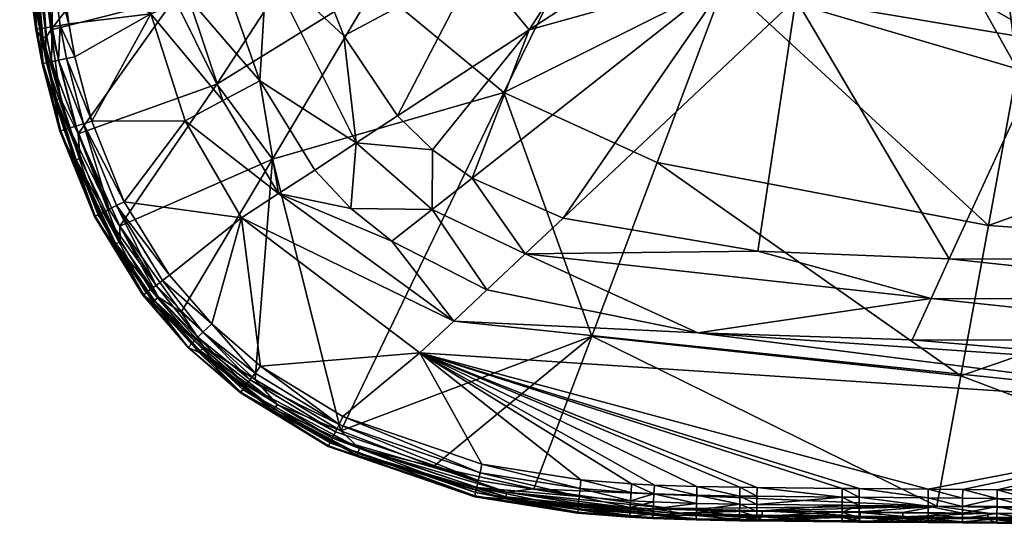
# Model space of a CAD drawing. Header units: centimetres. Extents: x -21 to 34.8, y -24.7 to 21.
# Tile 1 of 30: x -21 to 0, y -24.7 to -13.9. Entities that reach past the tile are written whole.
import ezdxf

# ---------------------------------------------------------------- set-up
doc = ezdxf.new("R2010")
doc.units = ezdxf.units.CM
doc.layers.get('0').update_dxf_attribs({"true_color": 0x5890e1})

msp = doc.modelspace()

# ---------------------------------------------------------------- meshes
at = {"color": 133, "true_color": 0x57e1c6}
mesh = msp.add_polyface(dxfattribs=at)
corners = [(-12.968, -6.853, 27.676), (-13.423, -13.232, 29.452), (-14.509, -11.813, 29.474), (-16.798, -15.324, 31.597), (-17.472, -16.103, 40.011), (-18.203, -13.824, 39.997), (-19.465, -16.109, 40.166), (-20.336, -14.163, 33.797), (-18.307, -11.543, 31.653), (-17.702, -13.496, 31.622), (-15.729, -12.761, 38.813), (-17.436, -4.383, 39.294), (-16.619, -13.143, 39.39), (-15.882, -15.252, 39.416), (-19.825, -14.739, 40.166), (-15.374, -10.229, 29.508), (-19.753, -16.379, 33.795), (-14.845, -12.381, 38.114), (-12.094, -11.199, 35.671), (-15.635, -8.364, 38.114), (-17.991, -8.94, 39.7), (-17.402, -13.48, 39.757), (-16.668, -15.672, 39.78), (-16.001, -8.563, 29.549), (-15.612, -16.921, 31.581), (-13.825, -16.575, 38.836), (-14.088, -14.293, 38.114), (-18.739, -9.122, 39.962), (-20.234, -11.374, 40.166), (-18.672, -9.486, 31.688), (-20.648, -11.65, 33.803), (-11.272, -12.787, 35.665), (-13.082, -7.741, 35.692), (-19.957, -14.04, 40.166), (-20.134, -12.715, 40.166)]
mesh.append_faces([[corners[k] for k in face] for face in [(0, 1, 2), (1, 3, 2), (4, 5, 6), (7, 8, 9), (10, 11, 12), (13, 10, 12), (5, 14, 6), (8, 15, 9), (16, 7, 9), (17, 18, 19), (12, 11, 20), (13, 21, 22), (15, 8, 23), (3, 1, 24), (25, 26, 10), (21, 27, 5), (5, 27, 28), (13, 25, 10), (16, 9, 3), (9, 2, 3), (29, 23, 8), (8, 30, 29), (17, 26, 31), (22, 5, 4), (5, 22, 21), (15, 0, 2), (2, 9, 15), (13, 12, 21), (21, 12, 20), (27, 21, 20), (18, 32, 19), (10, 26, 17), (19, 10, 17), (33, 5, 34), (33, 14, 5)]], dxfattribs={"color": 133})
mesh = msp.add_polyface(dxfattribs=at)
corners = [(-9.14, -6.233, 26.352), (-7.089, -8.184, 26.351), (-13.423, -13.232, 29.452), (-10.678, -15.503, 29.444), (-5.962, -13.158, 27.652), (-7.405, -16.992, 29.476), (-12.968, -6.853, 27.676), (-9.411, -18.175, 38.114), (-4.448, -13.506, 32.982), (-5.806, -12.961, 32.982), (-10.138, -14.168, 35.665), (-8.168, -11.127, 32.982), (-11.272, -12.787, 35.665), (-14.845, -12.381, 38.114), (-12.094, -11.199, 35.671), (-3.898, -9.011, 25.299), (-4.078, -9.312, 25.604), (-5.947, -7.965, 25.494), (-7.082, -9.046, 31.5), (-4.217, -9.014, 30.187), (-4.949, -8.129, 30.186), (-7.08, -12.172, 32.982), (-13.082, -7.741, 35.692), (-10.147, -7.025, 32.982), (-4.5, -9.995, 26.364), (-9.023, -9.88, 32.982), (-15.612, -16.921, 31.581), (-12.944, -16, 38.114), (-4.172, -9.461, 25.912), (-6.649, -7.658, 25.85), (-4.406, -9.841, 26.287), (-6.92, -7.982, 26.236), (-4.319, -9.699, 26.185), (-3.363, -9.745, 30.194), (-11.352, -17.323, 38.114), (-14.088, -14.293, 38.114), (-3.005, -12.149, 31.525), (-4.24, -9.571, 26.059), (-6.772, -7.804, 26.066), (-3.378, -10.606, 26.371)]
mesh.append_faces([[corners[k] for k in face] for face in [(0, 1, 2), (3, 4, 5), (0, 2, 6), (7, 8, 9), (10, 11, 12), (13, 12, 14), (15, 16, 17), (18, 19, 20), (19, 18, 21), (22, 14, 23), (1, 4, 3), (1, 3, 2), (1, 24, 4), (12, 11, 25), (3, 26, 2), (10, 12, 27), (28, 29, 16), (30, 31, 32), (14, 25, 23), (14, 12, 25), (9, 33, 21), (9, 10, 34), (25, 11, 18), (18, 11, 21), (12, 35, 27), (21, 10, 9), (21, 11, 10), (8, 36, 9), (21, 33, 19), (28, 37, 38), (4, 24, 39), (38, 37, 32), (30, 1, 31), (30, 24, 1), (30, 39, 24)]], dxfattribs={"color": 133})
mesh = msp.add_polyface(dxfattribs=at)
corners = [(-0.34, -18.338, 29.568), (-5.962, -13.158, 27.652), (0.276, -14.994, 27.721), (-2.72, -9.663, 25.299), (-2.853, -9.926, 25.501), (-4.078, -9.312, 25.604), (-3.089, -10.064, 25.918), (-3.006, -9.912, 25.608), (-1.55, -10.774, 25.927), (-5.806, -12.961, 32.982), (-3.005, -12.149, 31.525), (-3.363, -9.745, 30.194), (-1.781, -11.32, 26.381), (-3.378, -10.606, 26.371), (-3.219, -10.306, 26.19), (-3.599, -8.277, 25.66), (-2.278, -8.997, 25.832), (-2.285, -9.01, 25.66), (-2.423, -9.282, 25.297), (-3.61, -8.294, 25.56), (-1.474, -10.709, 30.21), (-2.665, -9.556, 25.285), (-3.633, -8.729, 25.285), (-1.496, -10.229, 25.3), (-1.482, -10.617, 25.613), (-1.579, -10.427, 25.413), (-1.654, -11.017, 26.197), (-4.448, -13.506, 32.982), (0.96, -14.414, 32.982), (-1.962, -7.807, 29.117), (-4.217, -9.014, 30.187), (-4.406, -9.841, 26.287), (-4.319, -9.699, 26.185), (-4.172, -9.461, 25.912), (-4.24, -9.571, 26.059), (0.027, -10.4, 25.285), (-3.898, -9.011, 25.299), (-1.611, -10.502, 25.504)]
mesh.append_faces([[corners[k] for k in face] for face in [(0, 1, 2), (3, 4, 5), (6, 7, 8), (9, 10, 11), (12, 1, 13), (12, 2, 1), (7, 6, 5), (8, 14, 6), (15, 16, 17), (18, 19, 17), (11, 10, 20), (21, 22, 23), (8, 7, 24), (25, 4, 3), (14, 8, 26), (27, 28, 10), (11, 29, 30), (31, 32, 14), (13, 14, 12), (5, 6, 33), (14, 34, 6), (19, 18, 22), (35, 22, 18), (36, 3, 5), (21, 36, 22), (4, 25, 37), (6, 34, 33), (14, 26, 12), (31, 14, 13), (14, 32, 34), (24, 7, 37), (21, 3, 36), (23, 3, 21), (37, 7, 4), (4, 7, 5)]], dxfattribs={"color": 133})
mesh = msp.add_polyface(dxfattribs=at)
corners = [(-20.336, -14.163, 33.797), (-20.648, -11.65, 33.803), (-18.307, -11.543, 31.653), (-20.432, -14.867, 39.8), (-19.95, -16.263, 39.952), (-20.322, -14.844, 39.952), (-20.177, -14.813, 40.068), (-19.643, -16.165, 40.141), (-20.007, -14.777, 40.141), (-20.522, -14.886, 39.435), (-20.54, -14.332, 34.315), (-20.247, -15.658, 34.333), (-20.312, -14.1, 40.068), (-20.319, -12.733, 40.141), (-20.492, -12.751, 40.068), (-18.739, -9.122, 39.962), (-20.29, -9.385, 40.166), (-20.234, -11.374, 40.166), (-20.131, -15.632, 33.947), (-20.51, -14.329, 34.123), (-20.432, -14.317, 33.946), (-20.477, -9.387, 40.141), (-20.42, -11.384, 40.141), (-19.825, -14.739, 40.166), (-19.465, -16.109, 40.166), (-19.808, -16.218, 40.068), (-20.639, -12.766, 39.952), (-20.458, -14.124, 39.952), (-20.215, -15.652, 34.131), (-19.957, -14.04, 40.166), (-20.141, -14.071, 40.141), (-20.134, -12.715, 40.166), (-18.203, -13.824, 39.997), (-20.294, -8.94, 40.166), (-20.301, -8.067, 40.166), (-20.481, -8.941, 40.142)]
mesh.append_faces([[corners[k] for k in face] for face in [(0, 1, 2), (3, 4, 5), (6, 7, 8), (9, 10, 11), (12, 13, 14), (15, 16, 17), (18, 19, 20), (21, 22, 17), (23, 8, 24), (16, 21, 17), (5, 25, 6), (12, 26, 27), (19, 18, 28), (29, 13, 30), (13, 12, 30), (0, 18, 20), (0, 20, 1), (29, 31, 13), (19, 11, 10), (28, 11, 19), (6, 30, 12), (12, 5, 6), (27, 3, 5), (5, 12, 27), (22, 14, 13), (13, 31, 22), (30, 8, 23), (30, 6, 8), (32, 17, 31), (22, 31, 17), (33, 15, 34), (29, 30, 23), (35, 21, 16), (33, 35, 16), (33, 16, 15)]], dxfattribs={"color": 133})
mesh = msp.add_polyface(dxfattribs=at)
corners = [(-20.54, -14.332, 34.315), (-20.843, -12.786, 39.435), (-20.903, -10.087, 34.271), (-20.66, -14.158, 39.435), (-20.57, -14.143, 39.8), (-20.639, -12.766, 39.952), (-20.752, -12.777, 39.8), (-20.742, -11.401, 39.952), (-20.912, -9.392, 39.8), (-20.854, -11.406, 39.8), (-20.432, -14.317, 33.946), (-20.88, -10.087, 34.104), (-20.819, -10.087, 33.946), (-20.458, -14.124, 39.952), (-20.51, -14.329, 34.123), (-20.648, -11.65, 33.803), (-20.946, -11.411, 39.435), (-20.639, -14.154, 39.624), (-20.312, -14.1, 40.068), (-20.492, -12.751, 40.068), (-20.593, -11.393, 40.068), (-20.799, -9.391, 39.952), (-20.522, -14.886, 39.435), (-20.501, -14.882, 39.624), (-20.821, -12.784, 39.624), (-20.982, -9.393, 39.624), (-20.924, -11.41, 39.624), (-20.432, -14.867, 39.8), (-20.42, -11.384, 40.141), (-21.003, -9.393, 39.435)]
mesh.append_faces([[corners[k] for k in face] for face in [(0, 1, 2), (3, 1, 0), (4, 5, 6), (7, 8, 9), (10, 11, 12), (5, 4, 13), (11, 10, 14), (15, 10, 12), (6, 7, 9), (1, 16, 2), (6, 17, 4), (5, 18, 19), (20, 21, 7), (3, 0, 22), (23, 4, 17), (9, 24, 6), (17, 6, 24), (7, 6, 5), (19, 7, 5), (9, 25, 26), (24, 9, 26), (27, 13, 4), (4, 23, 27), (7, 19, 20), (19, 28, 20), (11, 0, 2), (0, 11, 14), (1, 24, 16), (1, 17, 24), (23, 3, 22), (16, 26, 29), (24, 26, 16), (1, 3, 17), (17, 3, 23)]], dxfattribs={"color": 133})
mesh = msp.add_polyface(dxfattribs=at)
corners = [(0.96, -14.414, 32.982), (-1.176, -19.048, 38.114), (6.901, -19.08, 38.114), (-0.928, -21.537, 31.668), (6.901, -18.833, 29.712), (6.901, -24.495, 33.948), (6.901, -15.727, 27.897), (-0.34, -18.338, 29.568), (0.276, -14.994, 27.721), (-1.439, -24.317, 33.796), (6.901, -12.68, 26.4), (6.901, -12.68, 26.4), (6.901, -12.68, 26.4), (6.901, -21.538, 39.7), (6.901, -20.791, 39.347), (-1.969, -20.769, 39.389), (3.043, -12.519, 26.397), (-4.448, -13.506, 32.982), (-1.565, -19.893, 38.816), (6.901, -14.598, 32.982), (6.901, -22.321, 39.957), (-6.54, -20.619, 39.451), (0.458, -12.046, 26.391), (-1.781, -11.32, 26.381), (-0.112, -11.891, 26.389), (6.901, -19.915, 38.79), (-3.005, -12.149, 31.525), (1.596, -13.034, 31.535), (6.901, -13.265, 31.546), (6.901, -12.68, 26.4), (6.901, -12.68, 26.4), (0.547, -23.969, 40.166), (2.647, -23.981, 40.166), (3.206, -23.983, 40.166), (4.877, -23.987, 40.166), (-0.888, -23.959, 40.166), (-0.155, -23.965, 40.166), (6.901, -23.989, 40.166), (-1.624, -23.953, 40.166), (6.901, -12.68, 26.4)]
mesh.append_faces([[corners[k] for k in face] for face in [(0, 1, 2), (3, 4, 5), (6, 7, 8), (9, 3, 5), (10, 11, 12), (13, 14, 15), (6, 16, 10), (17, 1, 0), (18, 15, 14), (19, 0, 2), (6, 8, 16), (6, 4, 7), (7, 4, 3), (20, 13, 21), (16, 8, 22), (23, 24, 8), (2, 1, 25), (26, 0, 27), (27, 0, 19), (21, 13, 15), (1, 18, 25), (25, 18, 14), (28, 27, 19), (10, 29, 30), (8, 24, 22), (20, 31, 32), (20, 33, 34), (20, 35, 36), (20, 34, 37), (20, 32, 33), (20, 38, 35), (20, 36, 31), (12, 6, 10), (39, 11, 10), (30, 39, 10)]], dxfattribs={"color": 133})
mesh = msp.add_polyface(dxfattribs=at)
corners = [(6.901, -22.321, 39.957), (-12.467, -21.05, 40.037), (-1.624, -23.953, 40.166), (-9.411, -18.175, 38.114), (-5.258, -18.879, 38.114), (-4.448, -13.506, 32.982), (-11.745, -20.37, 39.823), (-6.54, -20.619, 39.451), (-1.439, -24.317, 33.796), (-10.036, -23.947, 33.797), (-8.798, -20.692, 31.599), (-10.221, -18.937, 38.858), (-11.04, -19.708, 39.467), (-5.962, -13.158, 27.652), (-0.34, -18.338, 29.568), (-7.405, -16.992, 29.476), (-0.928, -21.537, 31.668), (-9.031, -23.754, 40.166), (-7.95, -23.84, 40.166), (-1.565, -19.893, 38.816), (-5.806, -12.961, 32.982), (-11.352, -17.323, 38.114), (-10.678, -15.503, 29.444), (-7.961, -24.026, 40.141), (-1.176, -19.048, 38.114), (-12.179, -23.469, 33.799), (-10.614, -24.014, 33.954), (-1.969, -20.769, 39.389), (-9.067, -24.112, 40.068), (-11.184, -23.603, 40.141), (-11.222, -23.772, 40.068), (-11.144, -23.421, 40.166), (-9.05, -23.939, 40.141), (-5.275, -23.917, 40.166), (-3.457, -23.937, 40.166), (-7.466, -23.865, 40.166), (-6.557, -23.896, 40.166), (-5.64, -23.913, 40.166), (-3.094, -23.941, 40.166)]
mesh.append_faces([[corners[k] for k in face] for face in [(0, 1, 2), (3, 4, 5), (0, 6, 1), (0, 7, 6), (8, 9, 10), (7, 11, 12), (13, 14, 15), (8, 10, 16), (1, 17, 18), (7, 19, 11), (3, 20, 21), (10, 22, 15), (15, 16, 10), (17, 23, 18), (16, 15, 14), (5, 4, 24), (4, 11, 19), (10, 9, 25), (26, 25, 9), (4, 19, 24), (6, 7, 12), (7, 27, 19), (3, 21, 11), (3, 11, 4), (28, 29, 30), (31, 29, 32), (33, 34, 1), (31, 17, 1), (31, 32, 17), (35, 36, 1), (1, 36, 37), (35, 1, 18), (2, 1, 38), (33, 1, 37), (1, 34, 38)]], dxfattribs={"color": 133})
mesh = msp.add_polyface(dxfattribs=at)
corners = [(-20.144, -16.324, 39.435), (-20.247, -15.658, 34.333), (-19.836, -16.947, 34.35), (-19.409, -18.146, 39.435), (-19.327, -18.105, 39.8), (-19.95, -16.263, 39.952), (-20.057, -16.297, 39.8), (-19.226, -18.055, 39.952), (-18.985, -18.745, 34.372), (-20.522, -14.886, 39.435), (-20.432, -14.867, 39.8), (-19.753, -16.379, 33.795), (-20.131, -15.632, 33.947), (-20.336, -14.163, 33.797), (-19.094, -17.988, 40.068), (-19.643, -16.165, 40.141), (-19.808, -16.218, 40.068), (-20.177, -14.813, 40.068), (-19.802, -16.937, 34.14), (-18.859, -18.677, 33.952), (-18.95, -18.728, 34.151), (-20.215, -15.652, 34.131), (-19.713, -16.906, 33.949), (-20.501, -14.882, 39.624), (-18.939, -17.911, 40.141), (-19.39, -18.136, 39.624), (-20.007, -14.777, 40.141), (-19.465, -16.109, 40.166), (-20.124, -16.318, 39.624), (-20.322, -14.844, 39.952), (-18.772, -17.827, 40.166)]
mesh.append_faces([[corners[k] for k in face] for face in [(0, 1, 2), (0, 2, 3), (4, 5, 6), (5, 4, 7), (3, 2, 8), (9, 1, 0), (5, 10, 6), (11, 12, 13), (14, 15, 16), (15, 17, 16), (18, 19, 20), (21, 22, 18), (19, 18, 22), (23, 6, 10), (15, 14, 24), (22, 21, 12), (11, 19, 22), (11, 22, 12), (6, 25, 4), (26, 15, 27), (14, 5, 7), (25, 6, 28), (6, 23, 28), (16, 29, 5), (5, 14, 16), (20, 8, 18), (18, 8, 2), (2, 21, 18), (21, 2, 1), (15, 30, 27), (28, 23, 9), (3, 25, 0), (0, 28, 9), (25, 28, 0)]], dxfattribs={"color": 133})
mesh = msp.add_polyface(dxfattribs=at)
corners = [(-11.298, -24.116, 39.435), (-14.422, -23.047, 39.435), (-13.813, -23.229, 34.393), (-10.138, -14.168, 35.665), (-12.944, -16, 38.114), (-12.2, -16.721, 38.114), (-10.678, -15.503, 29.444), (-8.798, -20.692, 31.599), (-14.152, -22.713, 33.8), (-10.638, -24.16, 34.38), (-12.179, -23.469, 33.799), (-11.222, -23.772, 40.068), (-14.333, -22.864, 39.951), (-11.254, -23.917, 39.951), (-11.278, -24.027, 39.8), (-14.382, -22.965, 39.8), (-13.753, -23.085, 33.957), (-10.221, -18.937, 38.858), (-12.206, -17.994, 38.847), (-11.04, -19.708, 39.467), (-11.144, -23.421, 40.166), (-12.467, -21.05, 40.037), (-14.11, -22.407, 40.166), (-10.614, -24.014, 33.954), (-14.192, -22.575, 40.141), (-14.268, -22.73, 40.068), (-13.825, -16.575, 38.836), (-13.942, -17.971, 39.444), (-13.065, -18.67, 39.453), (-11.293, -24.095, 39.624), (-11.745, -20.37, 39.823), (-10.632, -24.12, 34.155), (-13.797, -23.19, 34.162), (-11.352, -17.323, 38.114), (-11.184, -23.603, 40.141), (-14.413, -23.028, 39.624)]
mesh.append_faces([[corners[k] for k in face] for face in [(0, 1, 2), (3, 4, 5), (6, 7, 8), (9, 0, 2), (8, 7, 10), (11, 12, 13), (14, 12, 15), (16, 8, 10), (17, 18, 19), (20, 21, 22), (16, 10, 23), (11, 24, 25), (26, 27, 18), (19, 18, 28), (15, 29, 14), (28, 30, 19), (16, 31, 32), (31, 16, 23), (33, 3, 5), (5, 26, 18), (24, 11, 34), (18, 27, 28), (5, 4, 26), (34, 22, 24), (12, 14, 13), (29, 15, 35), (32, 31, 9), (33, 18, 17), (33, 5, 18), (20, 22, 34), (12, 11, 25), (32, 9, 2), (29, 35, 0), (0, 35, 1)]], dxfattribs={"color": 133})
mesh = msp.add_polyface(dxfattribs=at)
corners = [(-17.805, -19.395, 40.166), (-16.27, -18.171, 40.02), (-18.772, -17.827, 40.166), (-17.556, -20.179, 33.799), (-18.867, -18.346, 33.796), (-15.612, -16.921, 31.581), (-13.825, -16.575, 38.836), (-14.711, -17.153, 39.435), (-13.942, -17.971, 39.444), (-15.882, -15.252, 39.416), (-16.668, -15.672, 39.78), (-15.482, -17.656, 39.796), (-13.065, -18.67, 39.453), (-11.745, -20.37, 39.823), (-16.798, -15.324, 31.597), (-18.302, -19.767, 39.8), (-19.226, -18.055, 39.952), (-19.327, -18.105, 39.8), (-19.409, -18.146, 39.435), (-18.985, -18.745, 34.372), (-18.375, -19.822, 39.435), (-19.753, -16.379, 33.795), (-14.152, -22.713, 33.8), (-10.678, -15.503, 29.444), (-18.939, -17.911, 40.141), (-18.093, -19.611, 40.068), (-18.211, -19.7, 39.951), (-17.472, -16.103, 40.011), (-18.041, -19.865, 33.955), (-18.95, -18.728, 34.151), (-18.859, -18.677, 33.952), (-17.954, -19.507, 40.141), (-18.357, -19.809, 39.624), (-19.094, -17.988, 40.068), (-19.39, -18.136, 39.624), (-19.643, -16.165, 40.141), (-12.944, -16, 38.114), (-14.088, -14.293, 38.114), (-18.162, -19.956, 34.384), (-19.465, -16.109, 40.166)]
mesh.append_faces([[corners[k] for k in face] for face in [(0, 1, 2), (3, 4, 5), (6, 7, 8), (9, 10, 11), (12, 11, 13), (4, 14, 5), (15, 16, 17), (18, 19, 20), (4, 21, 14), (22, 5, 23), (0, 2, 24), (25, 16, 26), (1, 13, 11), (27, 11, 10), (9, 7, 6), (28, 29, 30), (0, 24, 31), (17, 32, 15), (11, 8, 7), (9, 11, 7), (1, 27, 2), (11, 27, 1), (25, 24, 33), (12, 8, 11), (32, 17, 34), (24, 2, 35), (6, 36, 37), (16, 25, 33), (21, 4, 30), (4, 28, 30), (24, 25, 31), (16, 15, 26), (29, 38, 19), (2, 27, 39), (18, 32, 34)]], dxfattribs={"color": 133})
mesh = msp.add_polyface(dxfattribs=at)
corners = [(-16.296, -21.902, 39.435), (-17.184, -21.033, 34.392), (-15.6, -22.283, 34.396), (-11.745, -20.37, 39.823), (-16.27, -18.171, 40.02), (-12.467, -21.05, 40.037), (-16.905, -20.433, 40.166), (-15.867, -21.335, 40.166), (-17.556, -20.179, 33.799), (-15.612, -16.921, 31.581), (-15.981, -21.614, 33.8), (-14.422, -23.047, 39.435), (-15.98, -21.483, 40.141), (-14.333, -22.864, 39.951), (-16.241, -21.83, 39.8), (-14.382, -22.965, 39.8), (-13.813, -23.229, 34.393), (-16.283, -21.885, 39.624), (-13.753, -23.085, 33.957), (-15.577, -22.248, 34.163), (-15.514, -22.151, 33.957), (-17.154, -21.004, 34.161), (-14.192, -22.575, 40.141), (-16.084, -21.621, 40.068), (-14.268, -22.73, 40.068), (-14.152, -22.713, 33.8), (-16.173, -21.74, 39.951), (-17.075, -20.923, 33.956), (-13.797, -23.19, 34.162), (-17.278, -20.792, 39.8), (-14.413, -23.028, 39.624), (-17.095, -20.609, 40.068), (-14.11, -22.407, 40.166), (-17.2, -20.712, 39.951)]
mesh.append_faces([[corners[k] for k in face] for face in [(0, 1, 2), (3, 4, 5), (4, 6, 7), (8, 9, 10), (0, 2, 11), (6, 12, 7), (13, 14, 15), (11, 2, 16), (17, 15, 14), (5, 4, 7), (18, 19, 20), (21, 20, 19), (22, 23, 24), (9, 25, 10), (18, 20, 25), (26, 24, 23), (20, 21, 27), (10, 20, 27), (25, 20, 10), (19, 18, 28), (12, 22, 7), (26, 29, 14), (14, 13, 26), (15, 17, 30), (12, 31, 23), (23, 22, 12), (24, 26, 13), (19, 16, 2), (19, 2, 21), (16, 19, 28), (5, 7, 32), (22, 32, 7), (17, 0, 30), (30, 0, 11), (23, 33, 26)]], dxfattribs={"color": 133})
mesh = msp.add_polyface(dxfattribs=at)
corners = [(-18.375, -19.822, 39.435), (-18.162, -19.956, 34.384), (-17.408, -20.936, 39.435), (-18.985, -18.745, 34.372), (-17.2, -20.712, 39.951), (-18.093, -19.611, 40.068), (-18.211, -19.7, 39.951), (-16.241, -21.83, 39.8), (-17.322, -20.845, 39.624), (-16.283, -21.885, 39.624), (-17.184, -21.033, 34.392), (-15.981, -21.614, 33.8), (-17.075, -20.923, 33.956), (-17.556, -20.179, 33.799), (-16.296, -21.902, 39.435), (-18.95, -18.728, 34.151), (-18.041, -19.865, 33.955), (-18.129, -19.932, 34.157), (-17.095, -20.609, 40.068), (-15.98, -21.483, 40.141), (-16.905, -20.433, 40.166), (-16.084, -21.621, 40.068), (-17.278, -20.792, 39.8), (-17.154, -21.004, 34.161), (-18.867, -18.346, 33.796), (-17.954, -19.507, 40.141), (-15.6, -22.283, 34.396), (-17.805, -19.395, 40.166), (-16.27, -18.171, 40.02), (-19.409, -18.146, 39.435), (-18.357, -19.809, 39.624), (-16.173, -21.74, 39.951), (-18.302, -19.767, 39.8)]
mesh.append_faces([[corners[k] for k in face] for face in [(0, 1, 2), (0, 3, 1), (4, 5, 6), (7, 8, 9), (2, 1, 10), (11, 12, 13), (2, 10, 14), (8, 2, 9), (15, 16, 17), (12, 17, 16), (18, 19, 20), (4, 21, 18), (8, 7, 22), (17, 12, 23), (24, 13, 16), (13, 12, 16), (25, 18, 20), (6, 22, 4), (23, 10, 17), (23, 26, 10), (1, 15, 17), (17, 10, 1), (27, 25, 20), (27, 20, 28), (9, 2, 14), (29, 0, 30), (30, 0, 2), (5, 4, 18), (18, 25, 5), (22, 31, 4), (30, 22, 32), (22, 6, 32), (30, 2, 8), (22, 30, 8)]], dxfattribs={"color": 133})
mesh = msp.add_polyface(dxfattribs=at)
corners = [(-10.638, -24.16, 34.38), (-9.103, -24.462, 39.435), (-11.298, -24.116, 39.435), (-9.067, -24.112, 40.068), (-11.254, -23.917, 39.951), (-9.082, -24.259, 39.952), (-7.125, -24.504, 34.361), (-6.574, -24.608, 39.435), (-7.993, -24.551, 39.435), (-7.123, -24.368, 33.951), (-10.614, -24.014, 33.954), (-10.036, -23.947, 33.797), (-11.222, -23.772, 40.068), (-7.125, -24.467, 34.145), (-10.632, -24.12, 34.155), (-9.094, -24.371, 39.8), (-7.991, -24.529, 39.624), (-7.987, -24.46, 39.8), (-7.98, -24.347, 39.952), (-9.101, -24.441, 39.624), (-11.278, -24.027, 39.8), (-11.293, -24.095, 39.624), (-7.498, -24.577, 39.435), (-11.184, -23.603, 40.141), (-9.05, -23.939, 40.141), (-7.972, -24.199, 40.068), (-7.961, -24.026, 40.141), (-9.031, -23.754, 40.166), (-7.494, -24.485, 39.8), (-7.489, -24.373, 39.952), (-7.482, -24.224, 40.068)]
mesh.append_faces([[corners[k] for k in face] for face in [(0, 1, 2), (3, 4, 5), (0, 6, 7), (0, 8, 1), (9, 10, 11), (4, 3, 12), (13, 6, 14), (15, 16, 17), (18, 3, 5), (19, 20, 21), (0, 7, 22), (16, 15, 19), (20, 19, 15), (23, 3, 24), (5, 17, 18), (10, 13, 14), (13, 10, 9), (15, 4, 20), (14, 6, 0), (17, 5, 15), (4, 15, 5), (19, 8, 16), (3, 18, 25), (25, 24, 3), (1, 21, 2), (1, 19, 21), (1, 8, 19), (24, 26, 27), (24, 25, 26), (16, 28, 17), (17, 29, 18), (0, 22, 8), (16, 8, 22), (18, 30, 25)]], dxfattribs={"color": 133})
mesh = msp.add_polyface(dxfattribs=at)
corners = [(-7.489, -24.373, 39.952), (-6.565, -24.256, 40.068), (-7.482, -24.224, 40.068), (-6.572, -24.517, 39.8), (-6.569, -24.404, 39.952), (-7.474, -24.051, 40.141), (-6.561, -24.082, 40.141), (-1.439, -24.317, 33.796), (-7.123, -24.368, 33.951), (-10.036, -23.947, 33.797), (-7.125, -24.467, 34.145), (-5.166, -24.508, 34.141), (-7.125, -24.504, 34.361), (-7.494, -24.485, 39.8), (-6.573, -24.586, 39.624), (-7.466, -23.865, 40.166), (-7.497, -24.555, 39.624), (-6.574, -24.608, 39.435), (-7.498, -24.577, 39.435), (-5.649, -24.625, 39.435), (-5.165, -24.543, 34.352), (-5.165, -24.413, 33.95), (-5.648, -24.534, 39.8), (-5.649, -24.603, 39.624), (-5.647, -24.421, 39.952), (-5.644, -24.272, 40.068), (-7.991, -24.529, 39.624), (-7.987, -24.46, 39.8), (-7.98, -24.347, 39.952), (-6.557, -23.896, 40.166), (-5.642, -24.099, 40.141), (-7.972, -24.199, 40.068), (-7.961, -24.026, 40.141), (-7.95, -23.84, 40.166)]
mesh.append_faces([[corners[k] for k in face] for face in [(0, 1, 2), (0, 3, 4), (5, 1, 6), (7, 8, 9), (10, 11, 12), (13, 14, 3), (1, 0, 4), (6, 15, 5), (14, 13, 16), (1, 5, 2), (3, 0, 13), (14, 16, 17), (17, 16, 18), (19, 14, 17), (17, 12, 20), (21, 10, 8), (22, 4, 3), (3, 23, 22), (23, 3, 14), (19, 23, 14), (4, 22, 24), (25, 4, 24), (25, 6, 1), (4, 25, 1), (13, 26, 16), (16, 26, 18), (0, 27, 13), (2, 28, 0), (29, 15, 6), (6, 25, 30), (29, 6, 30), (5, 31, 2), (32, 5, 33), (31, 5, 32), (5, 15, 33)]], dxfattribs={"color": 133})
mesh = msp.add_polyface(dxfattribs=at)
corners = [(-3.078, -24.565, 34.346), (-3.464, -24.649, 39.435), (-5.165, -24.543, 34.352), (-3.463, -24.558, 39.8), (-5.284, -24.608, 39.624), (-3.463, -24.628, 39.624), (-7.125, -24.467, 34.145), (-5.165, -24.413, 33.95), (-5.166, -24.508, 34.141), (-3.458, -24.123, 40.141), (-3.457, -23.937, 40.166), (-5.275, -23.917, 40.166), (-5.649, -24.625, 39.435), (-6.574, -24.608, 39.435), (-7.125, -24.504, 34.361), (-7.123, -24.368, 33.951), (-1.439, -24.317, 33.796), (-3.079, -24.531, 34.138), (-5.284, -24.63, 39.435), (-3.462, -24.445, 39.952), (-5.283, -24.538, 39.8), (-5.282, -24.425, 39.952), (-3.46, -24.297, 40.068), (-5.28, -24.277, 40.068), (-5.278, -24.104, 40.141), (-6.557, -23.896, 40.166), (-5.642, -24.099, 40.141), (-5.64, -23.913, 40.166), (-5.648, -24.534, 39.8), (-5.649, -24.603, 39.624), (-5.647, -24.421, 39.952), (-5.644, -24.272, 40.068)]
mesh.append_faces([[corners[k] for k in face] for face in [(0, 1, 2), (3, 4, 5), (5, 4, 1), (6, 7, 8), (9, 10, 11), (12, 13, 2), (2, 14, 8), (7, 15, 16), (7, 17, 8), (17, 2, 8), (1, 18, 2), (4, 18, 1), (19, 20, 3), (4, 3, 20), (20, 19, 21), (22, 21, 19), (21, 22, 23), (9, 23, 22), (23, 9, 24), (24, 9, 11), (25, 26, 27), (4, 28, 29), (29, 18, 4), (28, 4, 20), (20, 30, 28), (12, 18, 29), (18, 12, 2), (30, 20, 21), (21, 31, 30), (23, 26, 31), (31, 21, 23), (26, 23, 24), (26, 24, 27), (27, 24, 11)]], dxfattribs={"color": 133})
mesh = msp.add_polyface(dxfattribs=at)
corners = [(-3.079, -24.531, 34.138), (-3.078, -24.565, 34.346), (-5.165, -24.543, 34.352), (-3.101, -24.653, 39.435), (-2.166, -24.573, 34.343), (-1.629, -24.666, 39.435), (-5.165, -24.413, 33.95), (-3.078, -24.439, 33.949), (-1.627, -24.313, 40.068), (-3.099, -24.449, 39.952), (-1.628, -24.462, 39.952), (-1.629, -24.575, 39.8), (-1.439, -24.317, 33.796), (-3.1, -24.631, 39.624), (-3.096, -24.127, 40.141), (-1.625, -24.14, 40.141), (-3.094, -23.941, 40.166), (-3.1, -24.562, 39.8), (-1.629, -24.644, 39.624), (-3.097, -24.3, 40.068), (-2.166, -24.54, 34.137), (-2.166, -24.449, 33.949), (-1.624, -23.953, 40.166), (-3.462, -24.445, 39.952), (-3.463, -24.558, 39.8), (-3.463, -24.628, 39.624), (-3.464, -24.649, 39.435), (-3.46, -24.297, 40.068), (-3.458, -24.123, 40.141), (-3.457, -23.937, 40.166)]
mesh.append_faces([[corners[k] for k in face] for face in [(0, 1, 2), (3, 4, 5), (0, 6, 7), (8, 9, 10), (9, 11, 10), (7, 6, 12), (5, 13, 3), (14, 8, 15), (16, 14, 15), (17, 18, 11), (11, 9, 17), (8, 14, 19), (9, 8, 19), (18, 17, 13), (5, 18, 13), (1, 20, 4), (1, 4, 3), (0, 20, 1), (7, 20, 0), (20, 7, 21), (7, 12, 21), (16, 15, 22), (19, 23, 9), (23, 17, 9), (13, 24, 25), (13, 25, 3), (17, 23, 24), (24, 13, 17), (3, 25, 26), (1, 3, 26), (23, 19, 27), (19, 28, 27), (14, 29, 28), (28, 19, 14), (16, 29, 14)]], dxfattribs={"color": 133})
mesh = msp.add_polyface(dxfattribs=at)
corners = [(2.645, -24.341, 40.068), (0.545, -24.156, 40.141), (0.544, -24.329, 40.068), (2.645, -24.489, 39.952), (2.647, -23.981, 40.166), (0.547, -23.969, 40.166), (2.646, -24.167, 40.141), (4.876, -24.347, 40.068), (3.205, -24.169, 40.141), (3.205, -24.343, 40.068), (4.876, -24.496, 39.952), (3.206, -23.983, 40.166), (4.876, -24.174, 40.141), (4.877, -23.987, 40.166), (6.901, -24.349, 40.068), (-0.157, -24.324, 40.068), (0.543, -24.478, 39.952), (-0.156, -24.151, 40.141), (-0.891, -24.319, 40.068), (-0.89, -24.146, 40.141), (-0.888, -23.959, 40.166), (6.901, -24.175, 40.141), (-0.155, -23.965, 40.166), (6.901, -23.989, 40.166), (3.204, -24.491, 39.952), (-1.627, -24.313, 40.068), (-0.892, -24.467, 39.952), (-1.625, -24.14, 40.141), (-1.624, -23.953, 40.166)]
mesh.append_faces([[corners[k] for k in face] for face in [(0, 1, 2), (2, 3, 0), (4, 5, 1), (4, 1, 6), (1, 0, 6), (7, 8, 9), (9, 10, 7), (11, 12, 13), (8, 7, 12), (8, 12, 11), (7, 14, 12), (15, 16, 2), (2, 17, 15), (18, 17, 19), (19, 17, 20), (12, 21, 13), (14, 21, 12), (17, 22, 20), (13, 21, 23), (9, 6, 0), (0, 24, 9), (25, 26, 18), (18, 27, 25), (17, 18, 15), (26, 15, 18), (6, 9, 8), (4, 6, 8), (17, 2, 1), (1, 22, 17), (4, 8, 11), (27, 18, 19), (27, 19, 28), (28, 19, 20), (1, 5, 22)]], dxfattribs={"color": 133})
mesh = msp.add_polyface(dxfattribs=at)
corners = [(0.542, -24.66, 39.624), (2.644, -24.602, 39.8), (0.542, -24.591, 39.8), (2.644, -24.693, 39.435), (0.542, -24.682, 39.435), (-0.35, -24.588, 34.339), (-2.166, -24.54, 34.137), (-0.35, -24.555, 34.135), (-2.166, -24.573, 34.343), (-0.35, -24.466, 33.949), (2.645, -24.489, 39.952), (0.543, -24.478, 39.952), (2.644, -24.672, 39.624), (-0.894, -24.65, 39.624), (-1.629, -24.575, 39.8), (-1.629, -24.644, 39.624), (-0.894, -24.672, 39.435), (-2.166, -24.449, 33.949), (-1.439, -24.317, 33.796), (-0.16, -24.677, 39.435), (-0.16, -24.656, 39.624), (-0.893, -24.58, 39.8), (-0.158, -24.473, 39.952), (-0.892, -24.467, 39.952), (-0.157, -24.324, 40.068), (-1.628, -24.462, 39.952), (-0.159, -24.586, 39.8), (-1.629, -24.666, 39.435), (-1.627, -24.313, 40.068)]
mesh.append_faces([[corners[k] for k in face] for face in [(0, 1, 2), (3, 4, 5), (6, 7, 8), (6, 9, 7), (2, 10, 11), (4, 12, 0), (13, 14, 15), (15, 16, 13), (8, 7, 5), (8, 5, 16), (9, 6, 17), (18, 9, 17), (4, 19, 5), (4, 20, 19), (21, 22, 23), (24, 23, 22), (21, 25, 14), (14, 13, 21), (0, 26, 20), (0, 20, 4), (26, 0, 2), (2, 22, 26), (27, 8, 16), (27, 16, 15), (11, 24, 22), (22, 2, 11), (5, 19, 16), (13, 16, 19), (20, 13, 19), (26, 13, 20), (22, 21, 26), (13, 26, 21), (23, 28, 25), (25, 21, 23)]], dxfattribs={"color": 133})
mesh = msp.add_polyface(dxfattribs=at)
corners = [(2.645, -24.489, 39.952), (0.542, -24.591, 39.8), (2.644, -24.602, 39.8), (-0.35, -24.555, 34.135), (6.901, -24.545, 34.037), (-0.35, -24.588, 34.339), (4.875, -24.679, 39.624), (3.204, -24.604, 39.8), (3.203, -24.674, 39.624), (-0.35, -24.466, 33.949), (3.203, -24.696, 39.435), (6.901, -24.613, 34.333), (-1.439, -24.317, 33.796), (6.901, -24.495, 33.948), (4.875, -24.7, 39.435), (2.644, -24.672, 39.624), (0.542, -24.682, 39.435), (2.644, -24.693, 39.435), (0.544, -24.329, 40.068), (0.543, -24.478, 39.952), (0.542, -24.66, 39.624), (4.875, -24.609, 39.8), (3.204, -24.491, 39.952), (4.876, -24.496, 39.952), (3.205, -24.343, 40.068), (6.901, -24.702, 39.435), (6.901, -24.68, 39.624), (6.901, -24.61, 39.8), (6.901, -24.497, 39.952), (4.876, -24.347, 40.068), (6.901, -24.349, 40.068), (2.645, -24.341, 40.068)]
mesh.append_faces([[corners[k] for k in face] for face in [(0, 1, 2), (3, 4, 5), (6, 7, 8), (9, 4, 3), (10, 5, 11), (5, 4, 11), (12, 13, 9), (14, 6, 8), (13, 4, 9), (15, 16, 17), (0, 18, 19), (2, 20, 15), (7, 6, 21), (21, 22, 7), (10, 14, 8), (14, 10, 11), (22, 21, 23), (23, 24, 22), (6, 25, 26), (21, 6, 26), (27, 21, 26), (23, 21, 27), (14, 25, 6), (25, 14, 11), (28, 29, 23), (28, 23, 27), (28, 30, 29), (8, 2, 15), (10, 8, 15), (2, 8, 7), (7, 0, 2), (10, 15, 17), (17, 5, 10), (0, 7, 22), (22, 31, 0)]], dxfattribs={"color": 133})

doc.saveas('drawing.dxf')
